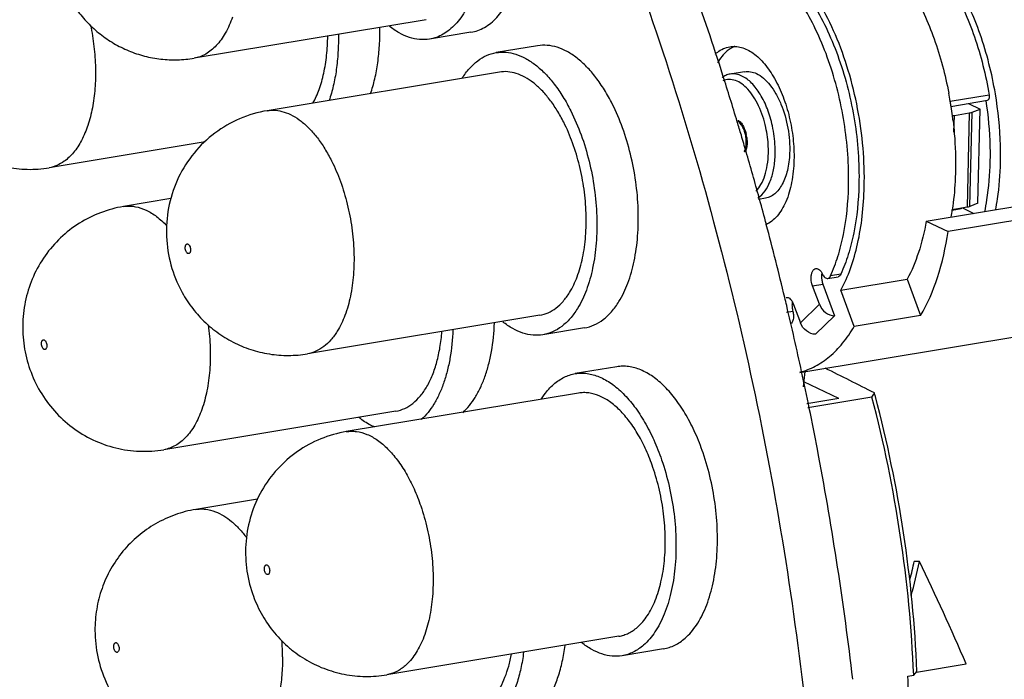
# Model space of a CAD drawing. Header units: millimetres. Extents: x -228268 to 1513407, y -439898 to -137408.
# Tile 49 of 125: x 200334 to 200957, y -288519 to -288101. Entities that reach past the tile are written whole.
import ezdxf

# ---------------------------------------------------------------- set-up
doc = ezdxf.new("R2010")
doc.units = ezdxf.units.MM
doc.layers.add('00_COMPONENTS', color=7, linetype='Continuous')
doc.layers.add('20_ALL_FEATURES', color=7, linetype='Continuous')

msp = doc.modelspace()

# ---------------------------------------------------------------- linework, layer by layer
at = {"layer": '00_COMPONENTS', "color": 7, "linetype": 'Continuous', "lineweight": 25}
for p, q in [((200792.93, -288134.18), (200783.74, -288135.71)), ((200947.86, -288148.95), (200923.19, -288153.04)), ((200923.61, -288156.15), (200946.77, -288152.31)), ((200934.7, -288154.31), (200942.07, -288157.81)), ((200925.8, -288161.86), (200935.25, -288160.29)), ((200935.25, -288160.29), (200933.88, -288220.01)), ((200935.64, -288219.56), (200937.01, -288159.83)), ((200937, -288159.84), (200942.07, -288157.81)), ((200940.7, -288217.53), (200942.07, -288157.81)), ((200925.55, -288172.39), (200925.8, -288161.86)), ((200907.98, -288228.92), (201026.16, -288209.3)), ((200806.22, -288214.26), (200801.7, -288215.01)), ((201040, -288215.86), (200921.82, -288235.48)), ((200930.1, -288221.06), (200924.38, -288222.01)), ((200933.88, -288220.01), (200924.43, -288221.58)), ((200930.11, -288220.64), (200930.1, -288221.06)), ((200931.02, -288220.49), (200938.21, -288223.9)), ((200940.7, -288217.53), (200935.63, -288219.56)), ((200907.98, -288228.92), (200921.82, -288235.48)), ((200845.64, -288265.08), (200852.2, -288263.99)), ((200853.97, -288262.35), (200847.41, -288263.44)), ((200853.96, -288272.56), (200895.98, -288265.58)), ((200895.98, -288265.58), (200904.45, -288288.57)), ((200835.98, -288269.8), (200842.55, -288268.71)), ((200840.3, -288281.5), (200835.98, -288269.8)), ((200842.55, -288268.71), (200849.91, -288288.7)), ((200862.43, -288295.55), (200853.96, -288272.56)), ((200823.96, -288281.56), (200828.27, -288293.26)), ((200828.27, -288293.26), (200840.3, -288281.5)), ((200823.51, -288285.97), (200819.47, -288286.64)), ((200849.91, -288288.7), (200837.89, -288300.46)), ((200904.45, -288288.57), (200862.43, -288295.55)), ((200827.98, -288324.58), (200985.1, -288298.49)), ((200831.07, -288324.06), (200830.02, -288333.68)), ((200852.59, -288341.16), (200830.36, -288330.61)), ((200852.59, -288341.16), (200832.45, -288344.5)), ((200873.64, -288340.39), (200833.04, -288347.13)), ((200903.75, -288444.39), (200900.44, -288444.29)), ((200901.76, -288514.45), (200933.34, -288509.21)), ((200896.39, -288516.98), (200900.05, -288516.37)), ((200900.05, -288516.37), (200902.1, -288514.07))]:
    msp.add_line(p, q, dxfattribs=at)
for centre, radius, start, end in [((200789.39, -288139.24), 22.08, 128.38111, 133.36778), ((200681.88, -288193.77), 244.74, 9.59648, 10.83713), ((200682.06, -288193.73), 244.55, 9.46157, 9.59645), ((200681.98, -288193.75), 244.64, 8.8097, 9.46152), ((200682.15, -288193.72), 244.47, 7.44894, 8.81005), ((200682.87, -288193.63), 243.75, 7.05741, 7.44864), ((200683.41, -288193.56), 243.19, 6.65807, 7.05743), ((200770.65, -288179.02), 23.86, 7.84744, 12.27529), ((200775.04, -288178.71), 18.96, 358.1247, 358.6868), ((200773.47, -288178.9), 21.04, 358.68739, 359.35585), ((200745.18, -288184.61), 67.15, 357.59768, 358.68879), ((200754.93, -288196.47), 171.42, 349.97809, 351.55863), ((200853.75, -288263.7), 12.08, 172.75954, 178.74923), ((200852.42, -288263.54), 10.74, 170.0242, 172.71223), ((200835.64, -288282.02), 12.67, 177.26026, 178.68905), ((200837.62, -288282.01), 14.65, 190.03641, 195.66021), ((200462.48, -288109.64), 471.48, 330.69783, 331.08078), ((200071.3, -288550.78), 829.46, 2.37775, 14.6935), ((200108.86, -288542.54), 793.24, 14.80229, 14.96998), ((200085.16, -288548.49), 817.67, 2.41219, 14.78094), ((200501.67, -288355.51), 408.53, 345.79298, 347.4488), ((200492.96, -288355.59), 420.28, 344.73979, 347.8023), ((199030.25, -289338.95), 2076.11, 23.55689, 25.52346), ((200130.52, -288547.91), 766.49, 358.72009, 2.31273)]:
    msp.add_arc(centre, radius, start, end, dxfattribs=at)
for points, knots in [([(200868.73, -288207.02), (200868.92, -288198.85), (200868.36, -288182.29), (200864.97, -288157.65), (200859.13, -288133.62), (200851.07, -288111.12), (200841.09, -288090.97), (200829.54, -288073.92), (200816.83, -288060.58), (200807.21, -288054.08), (200802.38, -288051.79)], [0, 0, 0, 0, 0.139241, 0.28153, 0.422926, 0.559524, 0.687787, 0.804857, 0.908961, 1, 1, 1, 1]), ([(200858.8, -288206.51), (200859.1, -288193.1), (200857.12, -288166.15), (200849.07, -288133.68), (200839.37, -288109.63), (200830.92, -288093.7), (200821.42, -288080), (200814.17, -288072.21), (200810.41, -288068.86)], [0, 0, 0, 0, 0.268807, 0.538408, 0.666852, 0.787732, 0.899189, 1, 1, 1, 1]), ([(200816.98, -288067.77), (200820.73, -288071.12), (200827.98, -288078.91), (200837.48, -288092.61), (200845.93, -288108.54), (200855.64, -288132.59), (200863.69, -288165.06), (200865.67, -288192.01), (200865.36, -288205.42)], [0, 0, 0, 0, 0.100811, 0.212268, 0.333148, 0.461592, 0.731193, 1, 1, 1, 1]), ([(200923.94, -288079.7), (200929.85, -288089.94), (200939.77, -288112.55), (200945.75, -288136.43), (200947.86, -288148.95)], [0, 0, 0, 0, 0.482255, 1, 1, 1, 1]), ([(200951.77, -288148.11), (200949.61, -288135.35), (200943.46, -288111.03), (200933.21, -288088.06), (200927.1, -288077.71)], [0, 0, 0, 0, 0.518577, 1, 1, 1, 1]), ([(200899.21, -288082.97), (200904.7, -288092.62), (200914.07, -288113.77), (200920.02, -288136.07), (200922.26, -288147.75)], [0, 0, 0, 0, 0.482884, 1, 1, 1, 1]), ([(200775.68, -288121.93), (200776.85, -288121.01), (200779.34, -288119.44), (200782.15, -288118.57), (200783.55, -288118.34)], [0, 0, 0, 0, 0.51188, 1, 1, 1, 1]), ([(200784.32, -288119.4), (200783.5, -288119.9), (200780.09, -288122.32), (200777.44, -288125.71), (200775.81, -288128.47)], [0, 0, 0, 0, 0.229985, 1, 1, 1, 1]), ([(200783.55, -288118.34), (200784.75, -288118.14), (200787.24, -288118.02), (200792.43, -288118.94), (200799.04, -288122.43), (200806.13, -288129.37), (200812.45, -288138.79), (200817.69, -288150.19), (200821.58, -288162.98), (200823.9, -288176.44), (200824.32, -288185.59), (200824.22, -288190.11)], [0, 0, 0, 0, 0.040173, 0.081825, 0.173896, 0.282431, 0.408043, 0.547935, 0.697265, 0.850057, 1, 1, 1, 1]), ([(200786.75, -288118.2), (200786.54, -288118.28), (200785.71, -288118.63), (200784.91, -288119.06), (200784.32, -288119.4)], [0, 0, 0, 0, 0.247047, 1, 1, 1, 1]), ([(200783.74, -288135.71), (200782.84, -288135.86), (200781.03, -288136.4), (200779.41, -288137.35), (200778.64, -288137.91)], [0, 0, 0, 0, 0.489693, 1, 1, 1, 1]), ([(200791.27, -288136.93), (200790.07, -288136.36), (200787.59, -288135.53), (200784.96, -288135.51), (200783.74, -288135.71)], [0, 0, 0, 0, 0.517667, 1, 1, 1, 1]), ([(200792.93, -288134.18), (200794.15, -288133.98), (200796.78, -288134), (200799.26, -288134.83), (200800.47, -288135.4)], [0, 0, 0, 0, 0.482335, 1, 1, 1, 1]), ([(200800.47, -288135.4), (200802.03, -288136.15), (200805.15, -288138.27), (200809.25, -288142.63), (200812.96, -288148.21), (200817.32, -288157.22), (200820.89, -288169.9), (200821.69, -288180.58), (200821.46, -288185.9)], [0, 0, 0, 0, 0.091069, 0.195508, 0.313098, 0.441953, 0.720163, 1, 1, 1, 1]), ([(200806.39, -288169.48), (200805.37, -288164.78), (200803.2, -288158.05), (200798.89, -288150.14), (200795.33, -288145.39), (200791.44, -288141.83), (200787.34, -288139.58), (200783.14, -288138.82), (200780.46, -288139.41), (200779.26, -288139.92)], [0, 0, 0, 0, 0.322799, 0.469826, 0.602637, 0.719612, 0.821528, 0.912459, 1, 1, 1, 1]), ([(200810.57, -288168.49), (200809.78, -288164.85), (200807.75, -288157.94), (200803.35, -288148.71), (200797.98, -288141.47), (200793.54, -288138), (200791.27, -288136.93)], [0, 0, 0, 0, 0.293756, 0.565471, 0.802634, 1, 1, 1, 1]), ([(200955.02, -288191.62), (200955.11, -288188.05), (200955.07, -288173.49), (200953.61, -288158.94), (200951.77, -288148.11)], [0, 0, 0, 0, 0.245208, 1, 1, 1, 1]), ([(200948.56, -288191.07), (200948.63, -288187.9), (200948.62, -288174.97), (200947.44, -288162.05), (200945.95, -288152.41)], [0, 0, 0, 0, 0.245384, 1, 1, 1, 1]), ([(200947.94, -288150.03), (200947.94, -288150.32), (200947.88, -288150.86), (200947.65, -288151.57), (200947.29, -288152.1), (200946.94, -288152.28), (200946.77, -288152.31)], [0, 0, 0, 0, 0.316246, 0.589831, 0.8132, 1, 1, 1, 1]), ([(200935.25, -288160.29), (200935.42, -288160.26), (200936.01, -288160.15), (200936.6, -288160), (200937, -288159.84)], [0, 0, 0, 0, 0.279735, 1, 1, 1, 1]), ([(200791.63, -288168.99), (200791.16, -288168.13), (200790.15, -288166.64), (200788.74, -288165.48), (200788.01, -288165.14)], [0, 0, 0, 0, 0.549833, 1, 1, 1, 1]), ([(200788.8, -288165), (200788.93, -288165.07), (200789.5, -288165.37), (200790, -288165.77), (200790.36, -288166.1)], [0, 0, 0, 0, 0.233757, 1, 1, 1, 1]), ([(200790.08, -288165.79), (200790.2, -288165.92), (200790.67, -288166.45), (200791.1, -288167.02), (200791.39, -288167.47)], [0, 0, 0, 0, 0.238283, 1, 1, 1, 1]), ([(200924.26, -288162.19), (200924.38, -288162.16), (200924.89, -288162.03), (200925.4, -288161.93), (200925.8, -288161.86)], [0, 0, 0, 0, 0.236338, 1, 1, 1, 1]), ([(200924.97, -288165.36), (200925.28, -288168.06), (200926.35, -288178.71), (200926.69, -288189.44), (200926.51, -288197.43)], [0, 0, 0, 0, 0.253574, 1, 1, 1, 1]), ([(200791.39, -288167.47), (200791.69, -288167.93), (200792.84, -288169.96), (200793.59, -288172.2), (200793.97, -288173.95)], [0, 0, 0, 0, 0.23236, 1, 1, 1, 1]), ([(200792.95, -288172.08), (200792.86, -288171.8), (200792.5, -288170.74), (200792.03, -288169.72), (200791.63, -288168.99)], [0, 0, 0, 0, 0.259001, 1, 1, 1, 1]), ([(200793.77, -288175.57), (200793.73, -288175.27), (200793.53, -288174.09), (200793.23, -288172.93), (200792.95, -288172.08)], [0, 0, 0, 0, 0.25235, 1, 1, 1, 1]), ([(200808, -288185.78), (200808.03, -288184.44), (200807.98, -288178.97), (200807.27, -288173.51), (200806.39, -288169.48)], [0, 0, 0, 0, 0.245263, 1, 1, 1, 1]), ([(200812.31, -288186.15), (200812.35, -288184.7), (200812.29, -288178.77), (200811.52, -288172.86), (200810.57, -288168.49)], [0, 0, 0, 0, 0.245263, 1, 1, 1, 1]), ([(200794.51, -288179.38), (200794.48, -288180.45), (200794.28, -288182.46), (200793.71, -288184.41), (200793.32, -288185.27)], [0, 0, 0, 0, 0.532276, 1, 1, 1, 1]), ([(200793.61, -288182.42), (200793.67, -288182.18), (200793.87, -288181.16), (200793.97, -288180.12), (200793.99, -288179.33)], [0, 0, 0, 0, 0.239488, 1, 1, 1, 1]), ([(200794, -288179.14), (200794.01, -288178.85), (200794.01, -288177.66), (200793.9, -288176.46), (200793.77, -288175.57)], [0, 0, 0, 0, 0.244852, 1, 1, 1, 1]), ([(200794.29, -288175.77), (200794.33, -288176.05), (200794.47, -288177.17), (200794.52, -288178.3), (200794.51, -288179.14)], [0, 0, 0, 0, 0.253226, 1, 1, 1, 1]), ([(200792.72, -288184.96), (200792.81, -288184.77), (200793.2, -288183.96), (200793.46, -288183.09), (200793.61, -288182.42)], [0, 0, 0, 0, 0.233601, 1, 1, 1, 1]), ([(200800.15, -288209.79), (200801.4, -288208.56), (200803.66, -288205.46), (200806.02, -288199.82), (200807.55, -288193.11), (200807.94, -288188.3), (200808, -288185.78)], [0, 0, 0, 0, 0.203792, 0.439929, 0.707312, 1, 1, 1, 1]), ([(200821.46, -288185.9), (200821.31, -288189.51), (200820.49, -288196.24), (200817.84, -288203.99), (200814.77, -288208.82), (200812.23, -288211.52), (200809.37, -288213.41), (200807.27, -288214.09), (200806.22, -288214.26)], [0, 0, 0, 0, 0.314991, 0.586675, 0.704433, 0.810718, 0.907918, 1, 1, 1, 1]), ([(200801.41, -288214.08), (200804.95, -288211.82), (200808.91, -288205.52), (200811.52, -288196.08), (200812.15, -288190.41), (200812.27, -288187.43)], [0, 0, 0, 0, 0.426001, 0.697086, 1, 1, 1, 1]), ([(200824.22, -288190.11), (200824.11, -288194.89), (200823.25, -288203.88), (200820.25, -288214.43), (200816.73, -288221.4), (200813.75, -288225.59), (200810.36, -288228.88), (200807.79, -288230.47), (200806.48, -288231.06)], [0, 0, 0, 0, 0.307017, 0.5784, 0.698489, 0.807905, 0.90769, 1, 1, 1, 1]), ([(200945.05, -288222.86), (200945.57, -288220.36), (200947.49, -288209.86), (200948.37, -288199.18), (200948.56, -288191.07)], [0, 0, 0, 0, 0.239821, 1, 1, 1, 1]), ([(200951.93, -288221.9), (200952.39, -288219.49), (200954.06, -288209.48), (200954.85, -288199.32), (200955.02, -288191.62)], [0, 0, 0, 0, 0.240944, 1, 1, 1, 1]), ([(200926.51, -288197.43), (200926.46, -288199.5), (200926.16, -288207.6), (200925.38, -288215.67), (200924.5, -288221.63)], [0, 0, 0, 0, 0.256178, 1, 1, 1, 1]), ([(200847.41, -288263.44), (200849.21, -288259.44), (200852.38, -288250.87), (200857.09, -288231.97), (200858.56, -288216.85), (200858.8, -288206.51)], [0, 0, 0, 0, 0.225031, 0.468341, 1, 1, 1, 1]), ([(200853.96, -288272.56), (200856.31, -288268.17), (200860.46, -288258.54), (200864.91, -288242.79), (200867.79, -288225.39), (200868.59, -288213.26), (200868.73, -288207.02)], [0, 0, 0, 0, 0.220517, 0.462413, 0.723405, 1, 1, 1, 1]), ([(200865.36, -288205.42), (200865.12, -288215.76), (200863.65, -288230.88), (200858.95, -288249.78), (200855.77, -288258.35), (200853.97, -288262.35)], [0, 0, 0, 0, 0.531659, 0.774969, 1, 1, 1, 1]), ([(200935.63, -288219.56), (200935.51, -288219.61), (200934.94, -288219.81), (200934.35, -288219.94), (200933.88, -288220.01)], [0, 0, 0, 0, 0.218796, 1, 1, 1, 1]), ([(200907.98, -288228.92), (200906.8, -288235.61), (200903.78, -288248.19), (200898.86, -288260.2), (200895.98, -288265.58)], [0, 0, 0, 0, 0.527017, 1, 1, 1, 1]), ([(200904.45, -288288.57), (200908.91, -288281.06), (200916.3, -288263.68), (200920.35, -288245.34), (200921.82, -288235.48)], [0, 0, 0, 0, 0.46722, 1, 1, 1, 1]), ([(200835.11, -288264.53), (200835.12, -288263.81), (200835.27, -288262.46), (200835.84, -288260.68), (200836.75, -288259.36), (200837.63, -288258.9), (200838.05, -288258.83)], [0, 0, 0, 0, 0.316287, 0.589855, 0.813274, 1, 1, 1, 1]), ([(200838.05, -288258.83), (200838.42, -288258.77), (200839.26, -288258.86), (200840.41, -288259.58), (200841.45, -288260.77), (200842.01, -288261.75), (200842.26, -288262.3)], [0, 0, 0, 0, 0.193282, 0.417545, 0.687417, 1, 1, 1, 1]), ([(200835.98, -288269.8), (200835.83, -288269.38), (200835.3, -288267.68), (200835.08, -288265.87), (200835.11, -288264.53)], [0, 0, 0, 0, 0.247663, 1, 1, 1, 1]), ([(200841.67, -288263.44), (200841.67, -288263.59), (200841.67, -288264.18), (200841.7, -288264.77), (200841.75, -288265.22)], [0, 0, 0, 0, 0.245749, 1, 1, 1, 1]), ([(200841.75, -288265.22), (200841.78, -288265.52), (200841.94, -288266.7), (200842.24, -288267.87), (200842.55, -288268.71)], [0, 0, 0, 0, 0.25273, 1, 1, 1, 1]), ([(200842.26, -288262.3), (200842.47, -288262.74), (200842.92, -288263.53), (200843.75, -288264.47), (200844.67, -288265.05), (200845.34, -288265.13), (200845.64, -288265.08)], [0, 0, 0, 0, 0.312719, 0.582436, 0.806705, 1, 1, 1, 1]), ([(200845.64, -288265.08), (200846.01, -288265.02), (200846.78, -288264.58), (200847.22, -288263.85), (200847.41, -288263.44)], [0, 0, 0, 0, 0.449558, 1, 1, 1, 1]), ([(200853.97, -288262.35), (200853.78, -288262.76), (200853.34, -288263.49), (200852.57, -288263.93), (200852.2, -288263.99)], [0, 0, 0, 0, 0.550442, 1, 1, 1, 1]), ([(200819.34, -288277.12), (200819.76, -288277.05), (200820.74, -288277.21), (200822.02, -288278.15), (200823.14, -288279.65), (200823.71, -288280.88), (200823.96, -288281.56)], [0, 0, 0, 0, 0.186769, 0.410228, 0.683637, 1, 1, 1, 1]), ([(200822.97, -288281.73), (200822.96, -288281.96), (200822.97, -288282.91), (200823.07, -288283.86), (200823.19, -288284.56)], [0, 0, 0, 0, 0.245166, 1, 1, 1, 1]), ([(200823.14, -288279.96), (200823.12, -288280.07), (200823.04, -288280.56), (200823, -288281.05), (200822.98, -288281.42)], [0, 0, 0, 0, 0.243293, 1, 1, 1, 1]), ([(200840.3, -288281.5), (200841.03, -288283.51), (200843.7, -288287.03), (200847.87, -288288.67), (200849.91, -288288.7)], [0, 0, 0, 0, 0.511409, 1, 1, 1, 1]), ([(200823.95, -288289.36), (200823.93, -288289.92), (200823.82, -288290.97), (200823.32, -288292.64), (200822.43, -288293.73), (200821.73, -288293.89)], [0, 0, 0, 0, 0.316636, 0.592413, 1, 1, 1, 1]), ([(200823.51, -288285.97), (200823.74, -288286.8), (200823.93, -288287.94), (200823.95, -288289.08), (200823.95, -288289.36)], [0, 0, 0, 0, 0.754111, 1, 1, 1, 1]), ([(200827.93, -288324.45), (200831.3, -288323.6), (200838.01, -288321), (200847.2, -288314.69), (200855.54, -288306.09), (200860.23, -288299.26), (200862.43, -288295.55)], [0, 0, 0, 0, 0.225453, 0.463005, 0.719762, 1, 1, 1, 1]), ([(200837.89, -288300.46), (200835.85, -288300.43), (200831.67, -288298.79), (200829.01, -288295.26), (200828.27, -288293.26)], [0, 0, 0, 0, 0.488591, 1, 1, 1, 1])]:
    msp.add_open_spline(points, degree=3, knots=knots, dxfattribs=at)
for points in [[(200947.86, -288148.95), (200947.92, -288149.3), (200947.95, -288149.67), (200947.94, -288150.03)], [(200875.17, -288337.64), (200864.8, -288332.39), (200854.42, -288327.15), (200844.03, -288321.91)]]:
    msp.add_open_spline(points, degree=3, dxfattribs=at)
at = {"layer": '20_ALL_FEATURES', "color": 7, "linetype": 'Continuous', "lineweight": 25}
for p, q in [((200591.31, -288101.24), (200444.24, -288125.66)), ((200619.62, -288109.2), (200593.35, -288113.56)), ((200661.85, -288117.76), (200635.59, -288122.12)), ((200637.63, -288134.44), (200490.57, -288158.86)), ((200451.29, -288178.58), (200352.41, -288195)), ((200429.54, -288214.57), (200399.51, -288219.56)), ((200802.48, -288215.21), (200802.17, -288214.07)), ((200399.51, -288219.56), (200400.66, -288219.4)), ((200399.51, -288219.56), (200399.51, -288219.56)), ((200663.2, -288288.43), (200516.13, -288312.85)), ((200691.5, -288296.39), (200665.24, -288300.75)), ((200711.96, -288321.04), (200685.7, -288325.4)), ((200687.75, -288337.72), (200540.68, -288362.13)), ((200572.14, -288349.13), (200425.08, -288373.55)), ((200839.79, -288377.26), (200839.03, -288373.24)), ((200484.42, -288404.88), (200445.29, -288411.38)), ((200713.31, -288491.71), (200566.25, -288516.13)), ((200741.62, -288499.67), (200715.36, -288504.03))]:
    msp.add_line(p, q, dxfattribs=at)
for centre, radius, start, end in [((198916.5, -288729.98), 1954.96, 16.77049, 17.66709), ((198899.81, -288735.03), 1972.4, 16.5111, 16.771), ((198893.33, -288736.95), 1979.16, 16.35551, 16.51116), ((198888.67, -288738.32), 1984.01, 16.20204, 16.35551), ((198874.3, -288742.47), 1998.97, 15.32738, 16.20118), ((198856.79, -288747.28), 2017.13, 14.83106, 15.29446), ((198832.87, -288753.52), 2041.84, 13.49211, 14.82848), ((198818.67, -288756.96), 2056.46, 13.34447, 13.49296), ((198805.19, -288760.11), 2070.3, 12.1598, 13.34305), ((198794.57, -288762.4), 2081.17, 11.50199, 12.16004), ((198789.19, -288763.5), 2086.65, 10.77929, 11.50205), ((198783.18, -288764.71), 2092.79, 6.74336, 10.66893), ((200358.57, -288505.46), 141.71, 0.31824, 4.4505)]:
    msp.add_arc(centre, radius, start, end, dxfattribs=at)
for points, knots in [([(200123.72, -287436.58), (200142.91, -287436.69), (200182.18, -287440.62), (200240.65, -287456.97), (200299.06, -287483.61), (200356.83, -287520.19), (200413.49, -287566.33), (200468.53, -287621.57), (200521.45, -287685.39), (200571.77, -287757.18), (200619.03, -287836.25), (200678.33, -287952.35), (200741.44, -288110.68), (200797.65, -288312.85), (200821.58, -288453.14), (200829.98, -288524.2)], [0, 0, 0, 0, 0.04147, 0.084797, 0.13071, 0.179752, 0.232253, 0.288363, 0.34808, 0.411274, 0.477713, 0.54708, 0.692947, 0.845299, 1, 1, 1, 1]), ([(200779.26, -288136.68), (200773.12, -288117.43), (200747.97, -288042.56), (200718.08, -287969.26), (200692.93, -287916.13)], [0, 0, 0, 0, 0.255847, 1, 1, 1, 1]), ([(200619.62, -288109.2), (200621.11, -288108.96), (200624.09, -288108.17), (200628.35, -288106.18), (200632.38, -288103.39), (200636.14, -288099.84), (200639.6, -288095.57), (200643.92, -288088.74), (200646.41, -288082.96), (200647.81, -288078.91)], [0, 0, 0, 0, 0.104649, 0.211787, 0.323653, 0.442058, 0.56831, 0.70323, 1, 1, 1, 1]), ([(200621.55, -288083.27), (200620.15, -288087.32), (200617.66, -288093.1), (200613.34, -288099.93), (200609.87, -288104.2), (200606.11, -288107.75), (200602.09, -288110.54), (200597.83, -288112.53), (200594.85, -288113.32), (200593.35, -288113.56)], [0, 0, 0, 0, 0.29677, 0.43169, 0.557942, 0.676347, 0.788213, 0.895351, 1, 1, 1, 1]), ([(200370.11, -288095.13), (200372.18, -288097.97), (200376.71, -288103.37), (200384.54, -288110.48), (200393.27, -288116.44), (200402.75, -288121.15), (200412.78, -288124.5), (200423.18, -288126.43), (200433.75, -288126.9), (200440.77, -288126.23), (200444.24, -288125.66)], [0, 0, 0, 0, 0.12496, 0.249946, 0.37494, 0.499941, 0.62495, 0.749958, 0.874986, 1, 1, 1, 1]), ([(200378.61, -288104.75), (200379.56, -288109.22), (200381.04, -288118.19), (200382, -288131.62), (200381.69, -288144.63), (200380.12, -288156.84), (200377.32, -288167.89), (200373.95, -288176.09), (200370.66, -288181.71), (200367.25, -288186.38), (200364.2, -288189.35), (200361.99, -288190.93)], [0, 0, 0, 0, 0.149281, 0.296847, 0.439474, 0.574215, 0.698645, 0.811119, 0.862719, 0.911279, 1, 1, 1, 1]), ([(200468.55, -288099.54), (200467.34, -288103.04), (200465.19, -288108.02), (200461.47, -288113.9), (200458.48, -288117.59), (200455.24, -288120.65), (200451.77, -288123.05), (200448.1, -288124.77), (200445.53, -288125.45), (200444.24, -288125.66)], [0, 0, 0, 0, 0.29678, 0.431708, 0.55795, 0.676349, 0.788214, 0.895352, 1, 1, 1, 1]), ([(200535.63, -288110.54), (200535.69, -288114.35), (200535.55, -288121.82), (200534.51, -288132.72), (200532.64, -288142.95), (200530.81, -288149.44), (200529.75, -288152.51)], [0, 0, 0, 0, 0.268194, 0.526017, 0.770701, 1, 1, 1, 1]), ([(200556.01, -288148.15), (200557.07, -288145.08), (200558.91, -288138.59), (200560.77, -288128.36), (200561.82, -288117.46), (200561.95, -288109.99), (200561.89, -288106.18)], [0, 0, 0, 0, 0.229299, 0.473983, 0.731806, 1, 1, 1, 1]), ([(200593.35, -288113.56), (200591.28, -288113.91), (200586.94, -288114.06), (200580.37, -288112.65), (200573.82, -288109.68), (200569.73, -288106.84), (200567.72, -288105.22)], [0, 0, 0, 0, 0.227196, 0.464526, 0.720285, 1, 1, 1, 1]), ([(200519.54, -288154.13), (200521.08, -288151.33), (200523.8, -288145.13), (200526.66, -288134.93), (200528.43, -288123.63), (200528.86, -288115.74), (200528.89, -288111.68)], [0, 0, 0, 0, 0.218983, 0.460596, 0.722268, 1, 1, 1, 1]), ([(200709.12, -288154.61), (200707.59, -288151.57), (200704.37, -288145.79), (200698.96, -288137.88), (200693.18, -288131.1), (200687.11, -288125.56), (200680.84, -288121.36), (200674.47, -288118.57), (200668.09, -288117.27), (200663.87, -288117.43), (200661.85, -288117.76)], [0, 0, 0, 0, 0.160205, 0.310609, 0.450195, 0.578546, 0.695948, 0.803616, 0.903844, 1, 1, 1, 1]), ([(200614.02, -288138.32), (200615.4, -288136.13), (200618.35, -288132.12), (200623.59, -288127.19), (200629.35, -288123.73), (200633.52, -288122.47), (200635.59, -288122.12)], [0, 0, 0, 0, 0.279749, 0.535511, 0.772826, 1, 1, 1, 1]), ([(200635.59, -288122.12), (200637.6, -288121.79), (200641.82, -288121.63), (200648.21, -288122.93), (200654.58, -288125.72), (200660.85, -288129.92), (200666.91, -288135.46), (200672.7, -288142.24), (200678.11, -288150.15), (200681.32, -288155.93), (200682.86, -288158.97)], [0, 0, 0, 0, 0.096156, 0.196384, 0.304052, 0.421454, 0.549805, 0.689391, 0.839795, 1, 1, 1, 1]), ([(200678.38, -288166.2), (200677.06, -288163.58), (200674.29, -288158.6), (200669.62, -288151.78), (200664.64, -288145.94), (200659.41, -288141.17), (200654.01, -288137.54), (200648.51, -288135.14), (200643.01, -288134.01), (200639.37, -288134.15), (200637.63, -288134.44)], [0, 0, 0, 0, 0.160198, 0.310613, 0.450194, 0.578547, 0.695949, 0.803617, 0.903845, 1, 1, 1, 1]), ([(200266.56, -288140.99), (200267.91, -288145.4), (200271.38, -288154), (200278.74, -288165.78), (200286.52, -288174.37), (200293.58, -288180.32), (200301.15, -288185.61), (200311.46, -288190.91), (200322.57, -288194.24), (200331.69, -288195.67), (200340.91, -288196.26), (200347.86, -288195.75), (200352.41, -288195)], [0, 0, 0, 0, 0.124961, 0.249892, 0.374833, 0.437371, 0.499916, 0.624891, 0.749867, 0.812432, 0.874997, 1, 1, 1, 1]), ([(200713.34, -288279.77), (200715.61, -288276.1), (200719.52, -288267.75), (200723.4, -288253.76), (200725.53, -288238.04), (200725.84, -288221.16), (200724.31, -288203.75), (200721, -288186.46), (200716.04, -288169.95), (200711.6, -288159.53), (200709.12, -288154.61)], [0, 0, 0, 0, 0.099677, 0.211835, 0.334823, 0.465915, 0.601723, 0.738511, 0.872467, 1, 1, 1, 1]), ([(200490.57, -288158.86), (200484.59, -288159.85), (200472.82, -288163.29), (200456.93, -288172.5), (200443.69, -288185.22), (200433.83, -288200.71), (200427.87, -288218.07), (200426.05, -288236.32), (200428.37, -288254.5), (200432.6, -288266), (200435.33, -288271.41)], [0, 0, 0, 0, 0.125014, 0.250035, 0.375063, 0.500078, 0.625057, 0.750028, 0.875028, 1, 1, 1, 1]), ([(200490.57, -288158.86), (200492.31, -288158.57), (200495.94, -288158.43), (200501.45, -288159.55), (200506.94, -288161.96), (200512.34, -288165.58), (200517.57, -288170.35), (200522.56, -288176.2), (200527.22, -288183.02), (200529.99, -288188), (200531.32, -288190.62)], [0, 0, 0, 0, 0.09615, 0.196371, 0.304035, 0.421437, 0.549788, 0.689373, 0.839801, 1, 1, 1, 1]), ([(200682.86, -288158.97), (200685.34, -288163.89), (200689.78, -288174.31), (200694.74, -288190.82), (200698.05, -288208.11), (200699.58, -288225.52), (200699.27, -288242.4), (200697.14, -288258.12), (200693.26, -288272.11), (200689.35, -288280.46), (200687.08, -288284.13)], [0, 0, 0, 0, 0.127533, 0.261489, 0.398277, 0.534085, 0.665177, 0.788165, 0.900323, 1, 1, 1, 1]), ([(200682.02, -288274.1), (200683.98, -288270.94), (200687.35, -288263.74), (200690.69, -288251.68), (200692.53, -288238.13), (200692.8, -288223.58), (200691.48, -288208.57), (200688.63, -288193.67), (200684.35, -288179.43), (200680.52, -288170.44), (200678.38, -288166.2)], [0, 0, 0, 0, 0.099678, 0.211835, 0.334824, 0.465915, 0.601723, 0.738511, 0.872466, 1, 1, 1, 1]), ([(200361.99, -288190.93), (200360.54, -288191.97), (200357.48, -288193.72), (200354.1, -288194.72), (200352.41, -288195)], [0, 0, 0, 0, 0.509798, 1, 1, 1, 1]), ([(200531.32, -288190.62), (200533.46, -288194.86), (200537.28, -288203.85), (200541.56, -288218.08), (200544.41, -288232.98), (200545.73, -288247.99), (200545.47, -288262.54), (200543.63, -288276.1), (200540.28, -288288.16), (200536.91, -288295.36), (200534.96, -288298.52)], [0, 0, 0, 0, 0.127531, 0.26148, 0.398259, 0.534063, 0.665156, 0.78815, 0.900317, 1, 1, 1, 1]), ([(200399.51, -288219.56), (200394.58, -288220.37), (200384.83, -288223), (200371.31, -288229.74), (200359.37, -288239.02), (200349.48, -288250.45), (200342.02, -288263.59), (200337.23, -288277.92), (200335.26, -288292.89), (200335.83, -288302.95), (200336.58, -288307.9)], [0, 0, 0, 0, 0.125004, 0.25003, 0.375049, 0.500075, 0.625078, 0.750055, 0.875014, 1, 1, 1, 1]), ([(200400.66, -288219.4), (200401.74, -288219.28), (200403.94, -288219.2), (200408.46, -288219.72), (200414.25, -288221.7), (200420.93, -288225.89), (200424.98, -288229.64), (200426.97, -288231.75)], [0, 0, 0, 0, 0.10809, 0.218632, 0.45237, 0.711194, 1, 1, 1, 1]), ([(200439.2, -288248.13), (200439.03, -288247.78), (200438.76, -288247.02), (200438.6, -288245.85), (200438.66, -288244.9), (200438.84, -288244.22), (200439.08, -288243.72), (200439.44, -288243.33), (200439.89, -288243.21), (200440.24, -288243.25), (200440.57, -288243.42), (200441.03, -288243.8), (200441.29, -288244.21), (200441.44, -288244.51)], [0, 0, 0, 0, 0.153146, 0.312781, 0.461525, 0.527313, 0.585763, 0.680966, 0.723037, 0.766187, 0.814071, 0.868875, 1, 1, 1, 1]), ([(200441.44, -288244.51), (200441.62, -288244.85), (200441.88, -288245.61), (200442.05, -288246.78), (200441.98, -288247.74), (200441.8, -288248.41), (200441.56, -288248.91), (200441.2, -288249.31), (200440.75, -288249.43), (200440.41, -288249.38), (200440.07, -288249.22), (200439.61, -288248.83), (200439.35, -288248.42), (200439.2, -288248.13)], [0, 0, 0, 0, 0.153146, 0.312781, 0.461525, 0.527313, 0.585763, 0.680966, 0.723037, 0.766187, 0.814071, 0.868875, 1, 1, 1, 1]), ([(200435.33, -288271.41), (200437.15, -288275.02), (200441.36, -288281.98), (200449.2, -288291.3), (200458.42, -288299.28), (200468.77, -288305.71), (200480.02, -288310.42), (200491.88, -288313.27), (200504.03, -288314.2), (200512.14, -288313.51), (200516.13, -288312.85)], [0, 0, 0, 0, 0.124962, 0.24993, 0.374922, 0.499924, 0.624935, 0.749953, 0.874972, 1, 1, 1, 1]), ([(200663.2, -288288.43), (200665.01, -288288.13), (200668.66, -288287.02), (200673.7, -288283.96), (200678.26, -288279.59), (200680.83, -288276.04), (200682.02, -288274.1)], [0, 0, 0, 0, 0.226621, 0.463648, 0.719607, 1, 1, 1, 1]), ([(200687.08, -288284.13), (200685.69, -288286.37), (200682.72, -288290.49), (200677.42, -288295.56), (200671.58, -288299.11), (200667.35, -288300.4), (200665.24, -288300.75)], [0, 0, 0, 0, 0.280404, 0.536345, 0.773381, 1, 1, 1, 1]), ([(200691.5, -288296.39), (200693.61, -288296.04), (200697.84, -288294.75), (200703.69, -288291.2), (200708.98, -288286.13), (200711.95, -288282.01), (200713.34, -288279.77)], [0, 0, 0, 0, 0.226619, 0.463655, 0.719596, 1, 1, 1, 1]), ([(200453.22, -288294.56), (200453.86, -288299.38), (200454.67, -288308.92), (200454.41, -288322.92), (200452.71, -288336.01), (200449.6, -288347.74), (200445.8, -288356.32), (200442.1, -288362.07), (200439.14, -288365.66), (200435.93, -288368.65), (200432.5, -288371), (200428.88, -288372.67), (200426.34, -288373.34), (200425.08, -288373.55)], [0, 0, 0, 0, 0.160571, 0.31568, 0.461662, 0.595496, 0.715249, 0.769749, 0.82079, 0.868713, 0.914045, 0.957518, 1, 1, 1, 1]), ([(200608.21, -288297.65), (200607.97, -288303.69), (200607.1, -288312.57), (200604.68, -288323.88), (200602.37, -288331.56), (200599.54, -288338.54), (200595.31, -288346.5), (200591.22, -288351.7), (200588.11, -288354.48)], [0, 0, 0, 0, 0.294258, 0.431868, 0.561932, 0.683885, 0.797468, 1, 1, 1, 1]), ([(200614.38, -288350.12), (200617.48, -288347.34), (200621.57, -288342.14), (200625.81, -288334.18), (200628.63, -288327.2), (200630.94, -288319.52), (200633.36, -288308.21), (200634.24, -288299.33), (200634.47, -288293.29)], [0, 0, 0, 0, 0.202532, 0.316115, 0.438068, 0.568132, 0.705742, 1, 1, 1, 1]), ([(200665.24, -288300.75), (200663.18, -288301.1), (200658.86, -288301.25), (200652.34, -288299.87), (200645.83, -288296.93), (200641.76, -288294.13), (200639.76, -288292.53)], [0, 0, 0, 0, 0.227405, 0.464841, 0.720535, 1, 1, 1, 1]), ([(200347.64, -288307.19), (200347.58, -288306.8), (200347.54, -288306.04), (200347.7, -288305.14), (200347.95, -288304.56), (200348.19, -288304.23), (200348.47, -288304.01), (200348.8, -288303.91), (200349.14, -288303.94), (200349.48, -288304.09), (200349.8, -288304.35), (200350.23, -288304.86), (200350.64, -288305.69), (200350.83, -288306.44), (200350.89, -288306.84)], [0, 0, 0, 0, 0.156759, 0.295557, 0.354789, 0.406616, 0.452218, 0.494387, 0.537164, 0.584358, 0.638277, 0.699674, 0.84195, 1, 1, 1, 1]), ([(200534.96, -288298.52), (200533.76, -288300.45), (200531.2, -288304), (200526.63, -288308.37), (200521.6, -288311.44), (200517.95, -288312.55), (200516.13, -288312.85)], [0, 0, 0, 0, 0.2804, 0.536368, 0.773388, 1, 1, 1, 1]), ([(200572.14, -288349.13), (200574.05, -288348.82), (200577.89, -288347.62), (200583.15, -288344.28), (200587.88, -288339.51), (200592.01, -288333.43), (200595.47, -288326.16), (200598.21, -288317.84), (200600.19, -288308.62), (200600.95, -288302.16), (200601.2, -288298.83)], [0, 0, 0, 0, 0.093466, 0.191633, 0.298275, 0.415758, 0.545111, 0.686286, 0.838409, 1, 1, 1, 1]), ([(200336.58, -288307.9), (200337.34, -288312.95), (200339.83, -288322.93), (200346.32, -288336.9), (200355.4, -288349.35), (200366.76, -288359.77), (200379.96, -288367.73), (200394.49, -288372.89), (200409.76, -288375.04), (200420.04, -288374.38), (200425.07, -288373.55)], [0, 0, 0, 0, 0.125021, 0.250001, 0.374966, 0.499944, 0.624947, 0.749949, 0.874974, 1, 1, 1, 1]), ([(200350.89, -288306.84), (200350.95, -288307.23), (200350.99, -288307.99), (200350.83, -288308.89), (200350.58, -288309.47), (200350.34, -288309.8), (200350.06, -288310.02), (200349.73, -288310.12), (200349.39, -288310.09), (200349.05, -288309.94), (200348.73, -288309.68), (200348.31, -288309.17), (200347.89, -288308.34), (200347.7, -288307.59), (200347.64, -288307.19)], [0, 0, 0, 0, 0.156759, 0.295557, 0.354789, 0.406616, 0.452218, 0.494387, 0.537164, 0.584358, 0.638277, 0.699674, 0.84195, 1, 1, 1, 1]), ([(200766.65, -288375.58), (200765.19, -288371.34), (200761.99, -288363.19), (200756.23, -288351.85), (200749.76, -288341.93), (200742.72, -288333.66), (200735.25, -288327.24), (200727.53, -288322.83), (200720.86, -288320.93), (200715.7, -288320.61), (200713.19, -288320.84), (200711.96, -288321.04)], [0, 0, 0, 0, 0.162307, 0.316042, 0.459042, 0.589782, 0.707679, 0.813423, 0.909374, 0.955052, 1, 1, 1, 1]), ([(200672.1, -288332.09), (200674.08, -288330.36), (200677.32, -288328.13), (200682.06, -288326.19), (200684.49, -288325.6), (200685.7, -288325.4)], [0, 0, 0, 0, 0.51405, 0.758954, 1, 1, 1, 1]), ([(200685.7, -288325.4), (200686.93, -288325.2), (200689.43, -288324.97), (200694.6, -288325.29), (200701.26, -288327.19), (200708.99, -288331.6), (200716.45, -288338.02), (200723.5, -288346.29), (200729.97, -288356.21), (200735.73, -288367.55), (200738.93, -288375.69), (200740.39, -288379.94)], [0, 0, 0, 0, 0.044948, 0.090626, 0.186577, 0.292321, 0.410218, 0.540958, 0.683958, 0.837693, 1, 1, 1, 1]), ([(200664.24, -288341.42), (200664.82, -288340.51), (200667.11, -288337.14), (200669.84, -288334.06), (200672.1, -288332.09)], [0, 0, 0, 0, 0.26439, 1, 1, 1, 1]), ([(200734.89, -288384.74), (200733.63, -288381.08), (200730.87, -288374.05), (200725.91, -288364.28), (200720.33, -288355.73), (200714.26, -288348.6), (200707.82, -288343.06), (200701.16, -288339.26), (200695.42, -288337.62), (200690.97, -288337.35), (200688.8, -288337.54), (200687.75, -288337.72)], [0, 0, 0, 0, 0.162307, 0.316042, 0.459042, 0.589782, 0.707679, 0.813423, 0.909374, 0.955052, 1, 1, 1, 1]), ([(200558.49, -288359.24), (200557.66, -288358.88), (200554.2, -288357.22), (200550.99, -288355.05), (200548.7, -288353.23)], [0, 0, 0, 0, 0.23754, 1, 1, 1, 1]), ([(200540.68, -288362.13), (200535.14, -288363.05), (200524.23, -288366.14), (200509.33, -288374.26), (200496.56, -288385.46), (200486.58, -288399.19), (200479.82, -288414.76), (200476.56, -288431.41), (200476.87, -288448.37), (200479.41, -288459.4), (200481.24, -288464.71)], [0, 0, 0, 0, 0.125001, 0.25002, 0.375055, 0.500076, 0.625075, 0.750036, 0.875015, 1, 1, 1, 1]), ([(200540.68, -288362.13), (200541.74, -288361.96), (200543.9, -288361.77), (200548.35, -288362.04), (200554.1, -288363.67), (200560.76, -288367.48), (200567.19, -288373.02), (200573.26, -288380.15), (200578.84, -288388.7), (200583.81, -288398.47), (200586.57, -288405.49), (200587.82, -288409.15)], [0, 0, 0, 0, 0.044944, 0.090617, 0.186564, 0.292304, 0.410199, 0.540941, 0.68394, 0.837688, 1, 1, 1, 1]), ([(200755.22, -288492.99), (200758, -288490.56), (200761.72, -288486.09), (200765.72, -288479.26), (200769.47, -288471.07), (200773.02, -288459.34), (200775.43, -288443.85), (200776.03, -288427.11), (200774.78, -288409.74), (200771.74, -288392.4), (200768.54, -288381.08), (200766.65, -288375.58)], [0, 0, 0, 0, 0.089652, 0.139344, 0.192407, 0.30829, 0.435906, 0.572537, 0.714709, 0.858528, 1, 1, 1, 1]), ([(200725.04, -288485.95), (200727.43, -288483.86), (200730.64, -288480.01), (200734.09, -288474.12), (200737.32, -288467.05), (200740.38, -288456.94), (200742.46, -288443.59), (200742.98, -288429.16), (200741.9, -288414.19), (200739.28, -288399.23), (200736.52, -288389.48), (200734.89, -288384.74)], [0, 0, 0, 0, 0.089652, 0.139344, 0.192407, 0.30829, 0.435906, 0.572537, 0.714709, 0.858528, 1, 1, 1, 1]), ([(200740.39, -288379.94), (200742.28, -288385.44), (200745.48, -288396.76), (200748.52, -288414.1), (200749.77, -288431.47), (200749.17, -288448.21), (200746.76, -288463.7), (200743.21, -288475.43), (200739.46, -288483.62), (200735.46, -288490.45), (200731.74, -288494.92), (200728.96, -288497.35)], [0, 0, 0, 0, 0.141472, 0.285291, 0.427463, 0.564094, 0.69171, 0.807593, 0.860656, 0.910348, 1, 1, 1, 1]), ([(200587.82, -288409.15), (200589.46, -288413.89), (200592.22, -288423.65), (200594.84, -288438.6), (200595.91, -288453.57), (200595.4, -288468), (200593.32, -288481.36), (200590.26, -288491.47), (200587.03, -288498.53), (200583.58, -288504.42), (200580.37, -288508.27), (200577.97, -288510.36)], [0, 0, 0, 0, 0.14147, 0.285282, 0.427445, 0.564072, 0.691689, 0.807579, 0.860643, 0.910343, 1, 1, 1, 1]), ([(200445.29, -288411.38), (200440.83, -288412.12), (200434.22, -288413.83), (200425.84, -288417.27), (200417.8, -288421.43), (200408.49, -288427.97), (200398.9, -288437.66), (200391.18, -288448.89), (200385.55, -288461.31), (200382.16, -288474.5), (200381.44, -288483.57), (200381.46, -288488.08)], [0, 0, 0, 0, 0.124992, 0.187559, 0.250122, 0.375127, 0.500139, 0.625141, 0.750119, 0.875055, 1, 1, 1, 1]), ([(200445.29, -288411.38), (200446.29, -288411.21), (200448.34, -288411.02), (200452.56, -288411.23), (200455.69, -288412.05), (200457.71, -288412.83)], [0, 0, 0, 0, 0.241717, 0.487028, 1, 1, 1, 1]), ([(200457.71, -288412.83), (200461.41, -288414.26), (200466.78, -288417.7), (200473.05, -288423.7), (200476.06, -288427.32), (200477.53, -288429.28)], [0, 0, 0, 0, 0.458191, 0.718506, 1, 1, 1, 1]), ([(200489.06, -288450.79), (200488.93, -288450.41), (200488.75, -288449.62), (200488.72, -288448.48), (200488.9, -288447.59), (200489.18, -288447.04), (200489.43, -288446.74), (200489.73, -288446.55), (200490.18, -288446.46), (200490.66, -288446.66), (200491.06, -288447.02), (200491.47, -288447.56), (200491.69, -288448.04), (200491.81, -288448.39)], [0, 0, 0, 0, 0.159079, 0.314462, 0.450043, 0.507343, 0.557384, 0.601779, 0.643744, 0.735183, 0.791124, 0.854552, 1, 1, 1, 1]), ([(200491.81, -288448.39), (200491.94, -288448.78), (200492.12, -288449.56), (200492.15, -288450.71), (200491.97, -288451.59), (200491.69, -288452.15), (200491.44, -288452.45), (200491.14, -288452.64), (200490.69, -288452.73), (200490.21, -288452.53), (200489.81, -288452.17), (200489.4, -288451.63), (200489.18, -288451.14), (200489.06, -288450.79)], [0, 0, 0, 0, 0.159079, 0.314462, 0.450043, 0.507343, 0.557384, 0.601779, 0.643744, 0.735183, 0.791124, 0.854552, 1, 1, 1, 1]), ([(200481.24, -288464.71), (200482.7, -288468.96), (200486.35, -288477.23), (200493.85, -288488.52), (200501.63, -288496.71), (200508.64, -288502.37), (200516.12, -288507.39), (200526.26, -288512.39), (200537.12, -288515.53), (200546.04, -288516.85), (200555.03, -288517.37), (200561.81, -288516.86), (200566.24, -288516.13)], [0, 0, 0, 0, 0.124955, 0.249889, 0.374832, 0.437371, 0.499909, 0.624895, 0.749867, 0.812424, 0.874989, 1, 1, 1, 1]), ([(200381.46, -288488.08), (200381.49, -288493.67), (200382.71, -288504.88), (200387.97, -288520.93), (200396.47, -288535.53), (200407.9, -288547.97), (200421.76, -288557.65), (200437.4, -288564.06), (200454.07, -288566.89), (200465.34, -288566.28), (200470.86, -288565.37)], [0, 0, 0, 0, 0.125025, 0.250027, 0.374996, 0.499966, 0.624958, 0.749958, 0.874975, 1, 1, 1, 1]), ([(200713.31, -288491.71), (200714.36, -288491.54), (200716.45, -288491.03), (200720.54, -288489.36), (200723.33, -288487.44), (200725.04, -288485.95)], [0, 0, 0, 0, 0.241046, 0.48595, 1, 1, 1, 1]), ([(200393.36, -288498.18), (200393.35, -288497.81), (200393.4, -288497.27), (200393.61, -288496.63), (200393.87, -288496.15), (200394.25, -288495.8), (200394.71, -288495.72), (200395.05, -288495.8), (200395.38, -288496), (200395.83, -288496.42), (200396.29, -288497.19), (200396.64, -288498.28), (200396.73, -288499.08), (200396.73, -288499.49)], [0, 0, 0, 0, 0.14613, 0.210025, 0.266451, 0.358587, 0.400536, 0.444654, 0.494254, 0.551056, 0.685772, 0.840754, 1, 1, 1, 1]), ([(200646.23, -288548.91), (200648.28, -288548.57), (200652.39, -288547.34), (200658.09, -288543.95), (200663.28, -288539.12), (200667.88, -288532.96), (200671.85, -288525.56), (200675.12, -288517.06), (200677.65, -288507.6), (200678.79, -288500.94), (200679.23, -288497.48)], [0, 0, 0, 0, 0.095706, 0.195586, 0.30307, 0.42047, 0.548975, 0.688827, 0.839529, 1, 1, 1, 1]), ([(200715.36, -288504.03), (200713.29, -288504.37), (200708.94, -288504.53), (200702.38, -288503.12), (200695.84, -288500.15), (200691.76, -288497.32), (200689.74, -288495.7)], [0, 0, 0, 0, 0.227225, 0.464568, 0.720316, 1, 1, 1, 1]), ([(200728.96, -288497.35), (200726.98, -288499.07), (200723.74, -288501.3), (200718.99, -288503.24), (200716.57, -288503.83), (200715.36, -288504.03)], [0, 0, 0, 0, 0.51405, 0.758954, 1, 1, 1, 1]), ([(200741.62, -288499.67), (200742.83, -288499.47), (200745.26, -288498.88), (200750, -288496.94), (200753.24, -288494.71), (200755.22, -288492.99)], [0, 0, 0, 0, 0.241046, 0.48595, 1, 1, 1, 1]), ([(200396.73, -288499.49), (200396.73, -288499.86), (200396.69, -288500.4), (200396.48, -288501.04), (200396.22, -288501.52), (200395.84, -288501.88), (200395.38, -288501.95), (200395.04, -288501.87), (200394.71, -288501.67), (200394.26, -288501.25), (200393.8, -288500.48), (200393.45, -288499.39), (200393.36, -288498.59), (200393.36, -288498.18)], [0, 0, 0, 0, 0.14613, 0.210025, 0.266451, 0.358587, 0.400536, 0.444654, 0.494254, 0.551056, 0.685772, 0.840754, 1, 1, 1, 1]), ([(200617.92, -288540.95), (200619.53, -288540.69), (200622.75, -288539.76), (200627.26, -288537.27), (200631.42, -288533.74), (200635.19, -288529.23), (200638.52, -288523.8), (200641.36, -288517.55), (200643.7, -288510.54), (200644.86, -288505.58), (200645.35, -288503)], [0, 0, 0, 0, 0.098437, 0.200468, 0.309135, 0.42664, 0.554282, 0.692566, 0.841357, 1, 1, 1, 1]), ([(200652.97, -288501.84), (200652.52, -288505.3), (200651.39, -288511.96), (200648.86, -288521.42), (200645.59, -288529.92), (200641.62, -288537.32), (200637.01, -288543.48), (200631.82, -288548.31), (200626.13, -288551.7), (200622.01, -288552.93), (200619.97, -288553.27)], [0, 0, 0, 0, 0.160471, 0.311173, 0.451025, 0.57953, 0.69693, 0.804414, 0.904294, 1, 1, 1, 1]), ([(200500.28, -288504.67), (200500.3, -288508.59), (200500, -288516.24), (200498.52, -288527.25), (200496.03, -288537.31), (200492.59, -288546.17), (200488.28, -288553.62), (200483.17, -288559.48), (200478.22, -288562.95), (200474.05, -288564.67), (200471.92, -288565.19), (200470.86, -288565.37)], [0, 0, 0, 0, 0.162317, 0.316189, 0.459353, 0.590241, 0.708204, 0.813889, 0.909652, 0.955197, 1, 1, 1, 1]), ([(200577.97, -288510.36), (200576.26, -288511.85), (200573.47, -288513.77), (200569.38, -288515.44), (200567.29, -288515.95), (200566.25, -288516.13)], [0, 0, 0, 0, 0.514047, 0.758959, 1, 1, 1, 1])]:
    msp.add_open_spline(points, degree=3, knots=knots, dxfattribs=at)

doc.saveas('drawing.dxf')
